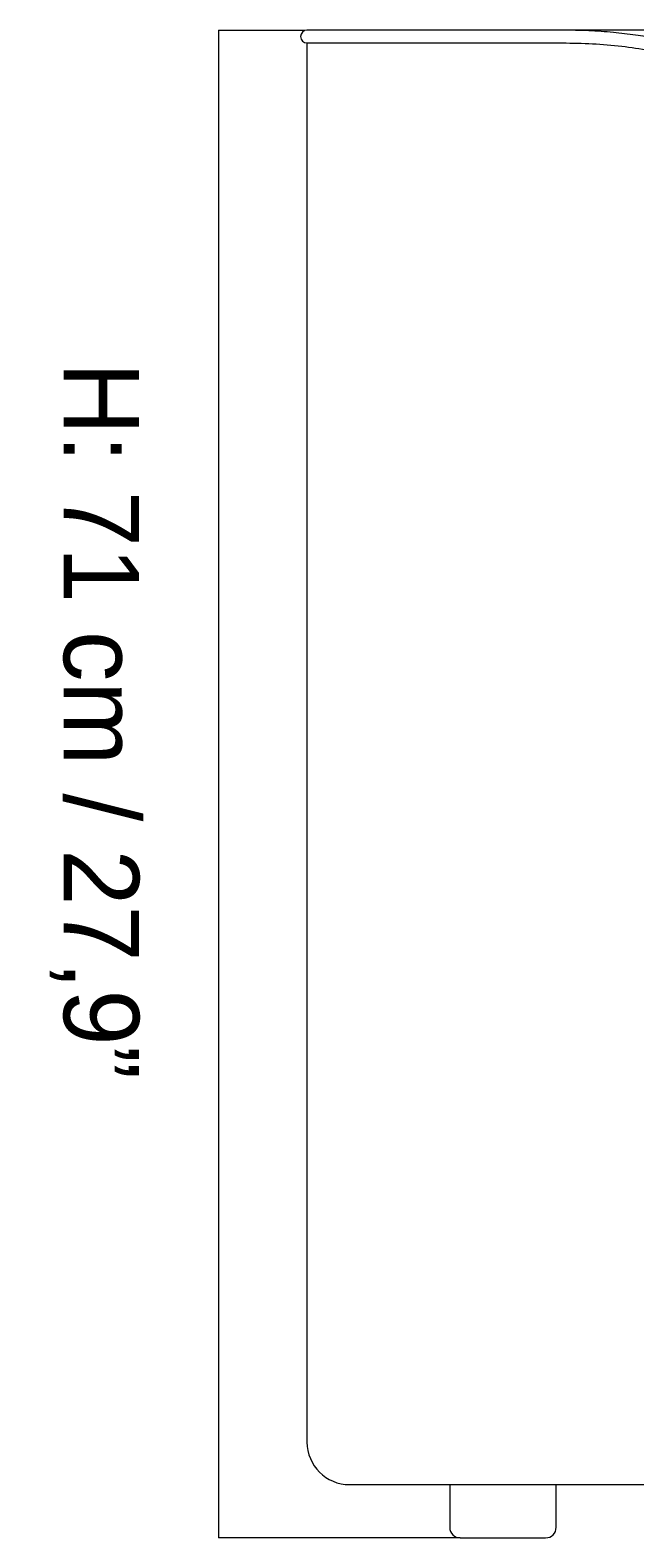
# Model space of a CAD drawing. Header units: millimetres. Extents: x 12 to 327, y -121 to -18.
# Tile 1 of 9: x 12 to 41, y -117 to -46. Entities that reach past the tile are written whole.
import ezdxf

# ---------------------------------------------------------------- set-up
doc = ezdxf.new("R2010")
doc.units = ezdxf.units.MM
doc.header["$MEASUREMENT"] = 0
doc.layers.add('Layer 1', color=7, linetype='Continuous', lineweight=0)

# ---------------------------------------------------------------- blocks, each defined once
blk = doc.blocks.new('Block_2')
at = {"layer": 'Layer 1', "color": 18, "lineweight": 18, "true_color": 0x000000}
for p, q in [((27.295, -45.802), (25.295, -45.802)), ((37.284, -45.802), (27.295, -45.802)), ((81.044, -45.802), (37.284, -45.802)), ((25.295, -46.402), (25.295, -112.102)), ((25.295, -46.402), (27.295, -46.402)), ((27.295, -46.402), (37.284, -46.402)), ((25.295, -112.102), (25.295, -112.102)), ((27.295, -114.102), (109.302, -114.102)), ((31.992, -114.102), (31.992, -116.102)), ((36.992, -116.102), (36.992, -114.102)), ((32.492, -116.602), (36.492, -116.602))]:
    blk.add_line(p, q, dxfattribs=at)
for points, knots in [([(25.295, -45.802), (25.129, -45.802), (24.995, -45.936), (24.995, -46.102), (24.995, -46.268), (25.129, -46.402), (25.295, -46.402)], [0, 0, 0, 0, 1, 1, 1, 2, 2, 2, 2]), ([(47.932, -74.43), (48.153, -74.394), (48.373, -74.358), (48.593, -74.321), (48.779, -74.289), (48.965, -74.257), (49.15, -74.223), (49.308, -74.194), (49.466, -74.164), (49.623, -74.133), (49.76, -74.106), (49.895, -74.078), (50.031, -74.048), (50.15, -74.022), (50.269, -73.995), (50.387, -73.966), (50.493, -73.94), (50.599, -73.913), (50.704, -73.884), (50.891, -73.833), (51.077, -73.778), (51.261, -73.717), (51.43, -73.662), (51.596, -73.602), (51.761, -73.536), (51.911, -73.477), (52.06, -73.412), (52.206, -73.343), (52.361, -73.27), (52.514, -73.191), (52.663, -73.106), (52.797, -73.03), (52.928, -72.95), (53.057, -72.864), (53.19, -72.775), (53.32, -72.682), (53.446, -72.583), (53.575, -72.481), (53.701, -72.375), (53.822, -72.263), (53.943, -72.151), (54.06, -72.033), (54.172, -71.911), (54.362, -71.705), (54.538, -71.485), (54.699, -71.255), (54.862, -71.021), (55.009, -70.776), (55.141, -70.523), (55.272, -70.271), (55.388, -70.011), (55.489, -69.745), (55.589, -69.481), (55.675, -69.212), (55.749, -68.939), (55.822, -68.665), (55.883, -68.388), (55.932, -68.108), (55.982, -67.826), (56.02, -67.541), (56.048, -67.255), (56.082, -66.911), (56.102, -66.566), (56.11, -66.221), (56.118, -65.882), (56.115, -65.542), (56.102, -65.203), (56.09, -64.878), (56.069, -64.553), (56.041, -64.229), (56.015, -63.93), (55.982, -63.631), (55.945, -63.333), (55.906, -63.028), (55.862, -62.725), (55.812, -62.422), (55.747, -62.019), (55.672, -61.618), (55.589, -61.218), (55.502, -60.806), (55.407, -60.396), (55.303, -59.987), (55.198, -59.577), (55.084, -59.169), (54.96, -58.763), (54.836, -58.357), (54.702, -57.953), (54.559, -57.553), (54.415, -57.153), (54.261, -56.757), (54.097, -56.365), (53.933, -55.974), (53.758, -55.588), (53.571, -55.208), (53.385, -54.827), (53.187, -54.452), (52.976, -54.083), (52.768, -53.72), (52.547, -53.363), (52.314, -53.015), (52.082, -52.67), (51.839, -52.333), (51.582, -52.007), (51.327, -51.681), (51.058, -51.366), (50.778, -51.062), (50.496, -50.757), (50.203, -50.463), (49.897, -50.182), (49.589, -49.898), (49.268, -49.627), (48.937, -49.37), (48.605, -49.113), (48.263, -48.869), (47.911, -48.64), (47.561, -48.412), (47.201, -48.198), (46.834, -47.998), (46.469, -47.8), (46.096, -47.616), (45.717, -47.446), (45.355, -47.285), (44.988, -47.136), (44.616, -46.999), (44.482, -46.95), (44.348, -46.903), (44.213, -46.858), (44.081, -46.813), (43.949, -46.77), (43.817, -46.728), (43.682, -46.686), (43.547, -46.646), (43.412, -46.607), (43.249, -46.56), (43.085, -46.515), (42.92, -46.473), (42.725, -46.422), (42.528, -46.375), (42.331, -46.331), (42.104, -46.28), (41.876, -46.233), (41.647, -46.19), (41.34, -46.132), (41.031, -46.081), (40.722, -46.037), (40.374, -45.987), (40.026, -45.946), (39.677, -45.913), (39.293, -45.876), (38.909, -45.848), (38.524, -45.831), (38.111, -45.813), (37.698, -45.808), (37.284, -45.802)], [0, 0, 0, 0, 1, 1, 1, 2, 2, 2, 3, 3, 3, 4, 4, 4, 5, 5, 5, 6, 6, 6, 7, 7, 7, 8, 8, 8, 9, 9, 9, 10, 10, 10, 11, 11, 11, 12, 12, 12, 13, 13, 13, 14, 14, 14, 15, 15, 15, 16, 16, 16, 17, 17, 17, 18, 18, 18, 19, 19, 19, 20, 20, 20, 21, 21, 21, 22, 22, 22, 23, 23, 23, 24, 24, 24, 25, 25, 25, 26, 26, 26, 27, 27, 27, 28, 28, 28, 29, 29, 29, 30, 30, 30, 31, 31, 31, 32, 32, 32, 33, 33, 33, 34, 34, 34, 35, 35, 35, 36, 36, 36, 37, 37, 37, 38, 38, 38, 39, 39, 39, 40, 40, 40, 41, 41, 41, 42, 42, 42, 43, 43, 43, 44, 44, 44, 45, 45, 45, 46, 46, 46, 47, 47, 47, 48, 48, 48, 49, 49, 49, 50, 50, 50, 51, 51, 51, 51]), ([(37.284, -46.402), (37.757, -46.409), (38.23, -46.417), (38.702, -46.441), (39.159, -46.465), (39.615, -46.504), (40.069, -46.557), (40.502, -46.608), (40.933, -46.671), (41.362, -46.747), (41.766, -46.82), (42.167, -46.904), (42.564, -47.002), (42.934, -47.093), (43.301, -47.195), (43.664, -47.309), (43.996, -47.414), (44.324, -47.528), (44.648, -47.652), (44.898, -47.748), (45.146, -47.85), (45.391, -47.958), (45.611, -48.055), (45.829, -48.157), (46.044, -48.264), (46.235, -48.359), (46.425, -48.458), (46.612, -48.561), (46.784, -48.655), (46.954, -48.753), (47.122, -48.854), (47.291, -48.955), (47.458, -49.06), (47.623, -49.168), (47.789, -49.277), (47.952, -49.389), (48.114, -49.505), (48.277, -49.621), (48.437, -49.741), (48.595, -49.864), (48.964, -50.152), (49.319, -50.458), (49.659, -50.78), (49.999, -51.103), (50.324, -51.443), (50.631, -51.797), (50.943, -52.156), (51.237, -52.529), (51.515, -52.915), (51.798, -53.309), (52.063, -53.717), (52.311, -54.134), (52.565, -54.561), (52.801, -55), (53.02, -55.446), (53.241, -55.895), (53.445, -56.353), (53.634, -56.816), (53.845, -57.334), (54.037, -57.859), (54.212, -58.39), (54.384, -58.915), (54.54, -59.445), (54.68, -59.978), (54.815, -60.493), (54.935, -61.011), (55.04, -61.532), (55.099, -61.824), (55.153, -62.116), (55.202, -62.409), (55.248, -62.681), (55.289, -62.952), (55.326, -63.225), (55.359, -63.474), (55.389, -63.724), (55.414, -63.975), (55.441, -64.236), (55.463, -64.497), (55.479, -64.759), (55.49, -64.935), (55.499, -65.112), (55.504, -65.288), (55.51, -65.467), (55.514, -65.645), (55.514, -65.824), (55.514, -66.003), (55.512, -66.183), (55.505, -66.362), (55.499, -66.555), (55.488, -66.748), (55.473, -66.941), (55.456, -67.168), (55.432, -67.394), (55.401, -67.62), (55.366, -67.878), (55.321, -68.134), (55.265, -68.389), (55.203, -68.673), (55.127, -68.954), (55.035, -69.231), (54.977, -69.405), (54.913, -69.577), (54.842, -69.747), (54.767, -69.926), (54.684, -70.102), (54.593, -70.274), (54.498, -70.456), (54.394, -70.632), (54.28, -70.803), (54.163, -70.98), (54.035, -71.151), (53.898, -71.315), (53.754, -71.486), (53.6, -71.649), (53.437, -71.801), (53.264, -71.963), (53.081, -72.113), (52.888, -72.251), (52.693, -72.391), (52.489, -72.519), (52.278, -72.634), (52.065, -72.75), (51.846, -72.853), (51.622, -72.945), (51.395, -73.039), (51.164, -73.121), (50.93, -73.194), (50.827, -73.226), (50.724, -73.256), (50.62, -73.285), (50.509, -73.316), (50.398, -73.345), (50.286, -73.372), (50.164, -73.403), (50.041, -73.431), (49.918, -73.458), (49.78, -73.489), (49.642, -73.518), (49.503, -73.545), (49.345, -73.577), (49.186, -73.606), (49.028, -73.635), (48.844, -73.669), (48.661, -73.701), (48.477, -73.732), (48.264, -73.768), (48.05, -73.803), (47.836, -73.838)], [0, 0, 0, 0, 1, 1, 1, 2, 2, 2, 3, 3, 3, 4, 4, 4, 5, 5, 5, 6, 6, 6, 7, 7, 7, 8, 8, 8, 9, 9, 9, 10, 10, 10, 11, 11, 11, 12, 12, 12, 13, 13, 13, 14, 14, 14, 15, 15, 15, 16, 16, 16, 17, 17, 17, 18, 18, 18, 19, 19, 19, 20, 20, 20, 21, 21, 21, 22, 22, 22, 23, 23, 23, 24, 24, 24, 25, 25, 25, 26, 26, 26, 27, 27, 27, 28, 28, 28, 29, 29, 29, 30, 30, 30, 31, 31, 31, 32, 32, 32, 33, 33, 33, 34, 34, 34, 35, 35, 35, 36, 36, 36, 37, 37, 37, 38, 38, 38, 39, 39, 39, 40, 40, 40, 41, 41, 41, 42, 42, 42, 43, 43, 43, 44, 44, 44, 45, 45, 45, 46, 46, 46, 47, 47, 47, 48, 48, 48, 49, 49, 49, 49])]:
    blk.add_open_spline(points, degree=3, knots=knots, dxfattribs=at)
for points in [[(25.295, -112.102), (25.295, -113.207), (26.19, -114.102), (27.295, -114.102)], [(31.992, -116.102), (31.992, -116.378), (32.216, -116.602), (32.492, -116.602)], [(36.492, -116.602), (36.768, -116.602), (36.992, -116.378), (36.992, -116.102)]]:
    blk.add_open_spline(points, degree=3, dxfattribs=at)
blk = doc.blocks.new('Block_0')
at = {"layer": 'Layer 1', "color": 253, "lineweight": 9, "true_color": 0x9c9b9b}
for q in [(25.145, -45.802), (21.145, -116.602)]:
    blk.add_line((21.145, -45.802), q, dxfattribs=at)
at = {"layer": 'Layer 1', "color": 8, "lineweight": 9, "true_color": 0x818181}
blk.add_line((32.492, -116.602), (21.145, -116.602), dxfattribs=at)
at = {"layer": 'Layer 1'}
blk.add_blockref('Block_2', (0, 0), dxfattribs=at)
at = {"layer": 'Layer 1', "insert": (13.219, -61.385), "char_height": 0.2, "attachment_point": 7, "rotation": 270}
blk.add_mtext('\\C250;\\c1776925;\\FThe Wave Regular|b0|i0|c1;\\H3.540000;\\W1.000000;H: 71 cm / 27,9”', dxfattribs=at)

msp = doc.modelspace()

# ---------------------------------------------------------------- block references
at = {"layer": 'Layer 1'}
msp.add_blockref('Block_0', (0, 0), dxfattribs=at)

doc.saveas('drawing.dxf')
